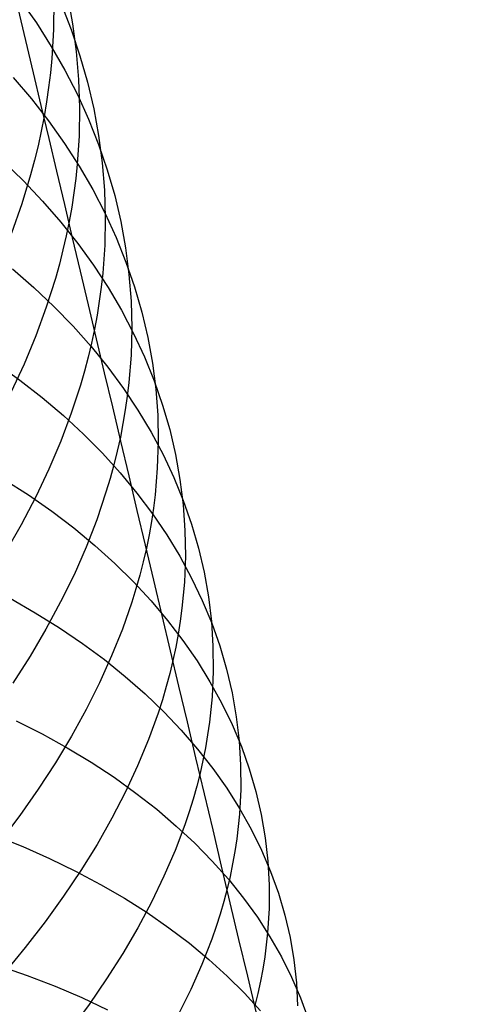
# Model space of a CAD drawing. Extents: x -383 to 1849, y -1185 to -529.
# Tile 166 of 256: x -344.71 to -339.34, y -966.79 to -955.24. Entities that reach past the tile are written whole.
import ezdxf

# ---------------------------------------------------------------- set-up
doc = ezdxf.new("R2010")
doc.units = 0
doc.layers.add('PREDEFINITO', color=7, linetype='CONTINUOUS')

msp = doc.modelspace()

# ---------------------------------------------------------------- linework, layer by layer
at = {"layer": 'PREDEFINITO'}
for p, q in [((-344.7, -955.009, 503.082), (-344.511, -955.278, 503.448)), ((-344.308, -955.018, 511.175), (-344.311, -955.356, 511.527)), ((-344.145, -954.969, 508.619), (-344.086, -955.291, 508.983)), ((-344.222, -955.057, 506.041), (-344.104, -955.358, 506.411)), ((-344.511, -955.278, 503.448), (-344.337, -955.554, 503.817)), ((-344.311, -955.356, 511.527), (-344.331, -955.695, 511.876)), ((-344.104, -955.358, 506.411), (-344, -955.664, 506.782)), ((-344.086, -955.291, 508.983), (-344.043, -955.616, 509.346)), ((-344.337, -955.554, 503.817), (-344.176, -955.834, 504.188)), ((-344.331, -955.695, 511.876), (-344.347, -955.865, 512.05)), ((-344.043, -955.616, 509.346), (-344.016, -955.944, 509.707)), ((-344, -955.664, 506.782), (-343.912, -955.973, 507.153)), ((-344.783, -955.92, 501.253), (-344.569, -956.171, 501.618)), ((-344.347, -955.865, 512.05), (-344.368, -956.036, 512.223)), ((-344.176, -955.834, 504.188), (-344.03, -956.119, 504.561)), ((-344.016, -955.944, 509.707), (-344.005, -956.273, 510.067)), ((-344.368, -956.036, 512.223), (-344.393, -956.206, 512.395)), ((-343.912, -955.973, 507.153), (-343.839, -956.285, 507.524)), ((-344.569, -956.171, 501.618), (-344.368, -956.429, 501.987)), ((-344.03, -956.119, 504.561), (-343.898, -956.409, 504.936)), ((-344.393, -956.206, 512.395), (-344.422, -956.377, 512.566)), ((-344.005, -956.273, 510.067), (-344.01, -956.605, 510.425)), ((-343.839, -956.285, 507.524), (-343.781, -956.601, 507.894)), ((-344.422, -956.377, 512.566), (-344.455, -956.548, 512.736)), ((-343.898, -956.409, 504.936), (-343.781, -956.704, 505.312)), ((-344.368, -956.429, 501.987), (-344.181, -956.692, 502.36)), ((-344.455, -956.548, 512.736), (-344.492, -956.719, 512.906)), ((-344.01, -956.605, 510.425), (-344.032, -956.937, 510.781)), ((-343.781, -956.601, 507.894), (-343.739, -956.919, 508.264)), ((-344.492, -956.719, 512.906), (-344.534, -956.89, 513.074)), ((-344.181, -956.692, 502.36), (-344.008, -956.96, 502.735)), ((-343.781, -956.704, 505.312), (-343.679, -957.002, 505.688)), ((-344.903, -956.9, 499.44), (-344.664, -957.131, 499.803)), ((-344.534, -956.89, 513.074), (-344.58, -957.061, 513.242)), ((-344.032, -956.937, 510.781), (-344.05, -957.104, 510.957)), ((-344.008, -956.96, 502.735), (-343.849, -957.234, 503.112)), ((-343.739, -956.919, 508.264), (-343.713, -957.24, 508.632)), ((-344.58, -957.061, 513.242), (-344.684, -957.402, 513.574)), ((-343.679, -957.002, 505.688), (-343.592, -957.304, 506.065)), ((-344.664, -957.131, 499.803), (-344.438, -957.369, 500.169)), ((-344.05, -957.104, 510.957), (-344.071, -957.271, 511.133)), ((-344.071, -957.271, 511.133), (-344.097, -957.439, 511.308)), ((-343.849, -957.234, 503.112), (-343.705, -957.513, 503.492)), ((-343.713, -957.24, 508.632), (-343.704, -957.563, 508.998)), ((-343.592, -957.304, 506.065), (-343.521, -957.609, 506.442)), ((-344.684, -957.402, 513.574), (-344.805, -957.743, 513.901)), ((-344.438, -957.369, 500.169), (-344.226, -957.614, 500.54)), ((-344.097, -957.439, 511.308), (-344.127, -957.606, 511.483)), ((-343.704, -957.563, 508.998), (-343.71, -957.887, 509.363)), ((-343.705, -957.513, 503.492), (-343.575, -957.796, 503.872)), ((-344.226, -957.614, 500.54), (-344.027, -957.864, 500.915)), ((-344.127, -957.606, 511.483), (-344.161, -957.774, 511.656)), ((-343.521, -957.609, 506.442), (-343.465, -957.918, 506.818)), ((-344.161, -957.774, 511.656), (-344.2, -957.941, 511.828)), ((-343.575, -957.796, 503.872), (-343.46, -958.083, 504.255)), ((-344.027, -957.864, 500.915), (-343.842, -958.12, 501.293)), ((-343.71, -957.887, 509.363), (-343.733, -958.213, 509.724)), ((-344.2, -957.941, 511.828), (-344.242, -958.109, 512)), ((-343.465, -957.918, 506.818), (-343.425, -958.229, 507.194)), ((-344.242, -958.109, 512), (-344.289, -958.277, 512.17)), ((-343.842, -958.12, 501.293), (-343.671, -958.382, 501.674)), ((-343.46, -958.083, 504.255), (-343.359, -958.374, 504.637)), ((-344.792, -958.163, 498.014), (-344.542, -958.38, 498.376)), ((-343.733, -958.213, 509.724), (-343.751, -958.377, 509.904)), ((-343.425, -958.229, 507.194), (-343.401, -958.543, 507.568)), ((-344.289, -958.277, 512.17), (-344.396, -958.612, 512.508)), ((-344.542, -958.38, 498.376), (-344.305, -958.605, 498.743)), ((-343.751, -958.377, 509.904), (-343.773, -958.541, 510.083)), ((-343.671, -958.382, 501.674), (-343.513, -958.648, 502.057)), ((-343.359, -958.374, 504.637), (-343.274, -958.669, 505.021)), ((-343.773, -958.541, 510.083), (-343.8, -958.705, 510.262)), ((-343.401, -958.543, 507.568), (-343.393, -958.859, 507.94)), ((-344.396, -958.612, 512.508), (-344.518, -958.947, 512.841)), ((-344.305, -958.605, 498.743), (-344.081, -958.836, 499.114)), ((-343.8, -958.705, 510.262), (-343.83, -958.869, 510.439)), ((-343.513, -958.648, 502.057), (-343.371, -958.92, 502.442)), ((-343.274, -958.669, 505.021), (-343.204, -958.968, 505.404)), ((-344.518, -958.947, 512.841), (-344.656, -959.281, 513.17)), ((-344.081, -958.836, 499.114), (-343.87, -959.072, 499.49)), ((-343.83, -958.869, 510.439), (-343.865, -959.033, 510.615)), ((-343.393, -958.859, 507.94), (-343.401, -959.176, 508.311)), ((-343.371, -958.92, 502.442), (-343.242, -959.195, 502.829)), ((-343.865, -959.033, 510.615), (-343.904, -959.198, 510.791)), ((-343.204, -958.968, 505.404), (-343.15, -959.269, 505.786)), ((-343.87, -959.072, 499.49), (-343.673, -959.315, 499.87)), ((-343.401, -959.176, 508.311), (-343.426, -959.496, 508.678)), ((-344.978, -959.271, 496.253), (-344.704, -959.468, 496.609)), ((-344.656, -959.281, 513.17), (-344.81, -959.614, 513.493)), ((-343.904, -959.198, 510.791), (-343.947, -959.362, 510.965)), ((-343.242, -959.195, 502.829), (-343.129, -959.476, 503.217)), ((-343.15, -959.269, 505.786), (-343.111, -959.573, 506.168)), ((-343.947, -959.362, 510.965), (-343.995, -959.527, 511.138)), ((-343.673, -959.315, 499.87), (-343.49, -959.564, 500.252)), ((-344.704, -959.468, 496.609), (-344.442, -959.672, 496.971)), ((-343.995, -959.527, 511.138), (-344.102, -959.855, 511.482)), ((-343.426, -959.496, 508.678), (-343.445, -959.656, 508.861)), ((-343.129, -959.476, 503.217), (-343.03, -959.76, 503.605)), ((-343.49, -959.564, 500.252), (-343.321, -959.818, 500.638)), ((-343.111, -959.573, 506.168), (-343.088, -959.88, 506.548)), ((-344.442, -959.672, 496.971), (-344.194, -959.883, 497.339)), ((-343.445, -959.656, 508.861), (-343.468, -959.816, 509.043)), ((-344.102, -959.855, 511.482), (-344.226, -960.184, 511.821)), ((-343.468, -959.816, 509.043), (-343.495, -959.977, 509.224)), ((-343.321, -959.818, 500.638), (-343.166, -960.077, 501.026)), ((-343.03, -959.76, 503.605), (-342.947, -960.047, 503.994)), ((-344.194, -959.883, 497.339), (-343.958, -960.101, 497.712)), ((-343.495, -959.977, 509.224), (-343.526, -960.138, 509.405)), ((-343.088, -959.88, 506.548), (-343.082, -960.189, 506.926)), ((-343.958, -960.101, 497.712), (-343.736, -960.325, 498.089)), ((-343.166, -960.077, 501.026), (-343.025, -960.34, 501.416)), ((-342.947, -960.047, 503.994), (-342.879, -960.339, 504.383)), ((-344.226, -960.184, 511.821), (-344.365, -960.511, 512.155)), ((-343.526, -960.138, 509.405), (-343.562, -960.299, 509.584)), ((-343.082, -960.189, 506.926), (-343.092, -960.5, 507.302)), ((-343.736, -960.325, 498.089), (-343.527, -960.556, 498.471)), ((-343.562, -960.299, 509.584), (-343.602, -960.46, 509.762)), ((-343.025, -960.34, 501.416), (-342.899, -960.609, 501.808)), ((-342.879, -960.339, 504.383), (-342.826, -960.633, 504.771)), ((-344.365, -960.511, 512.155), (-344.52, -960.838, 512.483)), ((-343.602, -960.46, 509.762), (-343.646, -960.621, 509.94)), ((-343.527, -960.556, 498.471), (-343.331, -960.792, 498.856)), ((-343.092, -960.5, 507.302), (-343.118, -960.812, 507.676)), ((-344.888, -960.631, 494.884), (-344.604, -960.814, 495.238)), ((-343.646, -960.621, 509.94), (-343.695, -960.783, 510.116)), ((-342.899, -960.609, 501.808), (-342.787, -960.881, 502.201)), ((-342.826, -960.633, 504.771), (-342.789, -960.93, 505.159)), ((-343.695, -960.783, 510.116), (-343.804, -961.105, 510.465)), ((-343.331, -960.792, 498.856), (-343.15, -961.034, 499.245)), ((-344.52, -960.838, 512.483), (-344.69, -961.163, 512.807)), ((-344.604, -960.814, 495.238), (-344.331, -961.004, 495.599)), ((-343.118, -960.812, 507.676), (-343.137, -960.969, 507.862)), ((-342.787, -960.881, 502.201), (-342.691, -961.158, 502.595)), ((-344.331, -961.004, 495.599), (-344.072, -961.201, 495.966)), ((-343.137, -960.969, 507.862), (-343.161, -961.126, 508.046)), ((-342.789, -960.93, 505.159), (-342.768, -961.229, 505.545)), ((-343.804, -961.105, 510.465), (-343.929, -961.427, 510.81)), ((-343.161, -961.126, 508.046), (-343.189, -961.283, 508.23)), ((-343.15, -961.034, 499.245), (-342.982, -961.281, 499.636)), ((-344.69, -961.163, 512.807), (-344.875, -961.486, 513.124)), ((-344.072, -961.201, 495.966), (-343.825, -961.406, 496.338)), ((-342.768, -961.229, 505.545), (-342.763, -961.531, 505.929)), ((-342.691, -961.158, 502.595), (-342.61, -961.438, 502.989)), ((-343.189, -961.283, 508.23), (-343.221, -961.44, 508.414)), ((-342.982, -961.281, 499.636), (-342.828, -961.533, 500.031)), ((-343.929, -961.427, 510.81), (-344.07, -961.749, 511.149)), ((-343.825, -961.406, 496.338), (-343.592, -961.616, 496.715)), ((-343.221, -961.44, 508.414), (-343.257, -961.598, 508.596)), ((-342.61, -961.438, 502.989), (-342.544, -961.721, 503.383)), ((-343.257, -961.598, 508.596), (-343.298, -961.756, 508.777)), ((-342.828, -961.533, 500.031), (-342.689, -961.789, 500.427)), ((-342.763, -961.531, 505.929), (-342.775, -961.835, 506.311)), ((-343.592, -961.616, 496.715), (-343.371, -961.833, 497.098)), ((-342.544, -961.721, 503.383), (-342.493, -962.008, 503.776)), ((-344.07, -961.749, 511.149), (-344.227, -962.069, 511.484)), ((-343.371, -961.833, 497.098), (-343.164, -962.057, 497.484)), ((-343.298, -961.756, 508.777), (-343.343, -961.913, 508.957)), ((-342.775, -961.835, 506.311), (-342.803, -962.14, 506.69)), ((-342.689, -961.789, 500.427), (-342.564, -962.051, 500.825)), ((-343.343, -961.913, 508.957), (-343.392, -962.071, 509.136)), ((-344.821, -962.026, 493.53), (-344.525, -962.195, 493.882)), ((-343.164, -962.057, 497.484), (-342.971, -962.285, 497.875)), ((-342.564, -962.051, 500.825), (-342.454, -962.316, 501.224)), ((-342.493, -962.008, 503.776), (-342.458, -962.297, 504.169)), ((-344.227, -962.069, 511.484), (-344.399, -962.389, 511.813)), ((-343.392, -962.071, 509.136), (-343.502, -962.387, 509.49)), ((-342.803, -962.14, 506.69), (-342.823, -962.293, 506.878)), ((-344.525, -962.195, 493.882), (-344.242, -962.371, 494.241)), ((-342.971, -962.285, 497.875), (-342.791, -962.52, 498.268)), ((-342.823, -962.293, 506.878), (-342.847, -962.446, 507.066)), ((-342.458, -962.297, 504.169), (-342.439, -962.589, 504.56)), ((-344.399, -962.389, 511.813), (-344.585, -962.706, 512.136)), ((-344.242, -962.371, 494.241), (-343.971, -962.555, 494.607)), ((-343.502, -962.387, 509.49), (-343.628, -962.702, 509.84)), ((-342.454, -962.316, 501.224), (-342.359, -962.585, 501.624)), ((-342.847, -962.446, 507.066), (-342.876, -962.6, 507.253)), ((-342.791, -962.52, 498.268), (-342.625, -962.759, 498.665)), ((-343.971, -962.555, 494.607), (-343.713, -962.745, 494.979)), ((-342.876, -962.6, 507.253), (-342.909, -962.754, 507.439)), ((-342.439, -962.589, 504.56), (-342.437, -962.884, 504.949)), ((-342.359, -962.585, 501.624), (-342.279, -962.858, 502.024)), ((-344.585, -962.706, 512.136), (-344.787, -963.022, 512.453)), ((-343.628, -962.702, 509.84), (-343.77, -963.017, 510.185)), ((-343.713, -962.745, 494.979), (-343.468, -962.943, 495.356)), ((-342.909, -962.754, 507.439), (-342.946, -962.908, 507.623)), ((-342.625, -962.759, 498.665), (-342.474, -963.004, 499.064)), ((-342.279, -962.858, 502.024), (-342.215, -963.135, 502.424)), ((-343.468, -962.943, 495.356), (-343.235, -963.146, 495.739)), ((-342.946, -962.908, 507.623), (-342.988, -963.062, 507.807)), ((-342.437, -962.884, 504.949), (-342.45, -963.18, 505.336)), ((-343.77, -963.017, 510.185), (-343.928, -963.331, 510.524)), ((-342.988, -963.062, 507.807), (-343.033, -963.217, 507.99)), ((-342.474, -963.004, 499.064), (-342.337, -963.253, 499.466)), ((-343.235, -963.146, 495.739), (-343.016, -963.356, 496.126)), ((-343.033, -963.217, 507.99), (-343.083, -963.371, 508.172)), ((-342.45, -963.18, 505.336), (-342.481, -963.478, 505.721)), ((-342.215, -963.135, 502.424), (-342.166, -963.414, 502.823)), ((-343.928, -963.331, 510.524), (-344.101, -963.644, 510.858)), ((-342.337, -963.253, 499.466), (-342.214, -963.507, 499.869)), ((-343.083, -963.371, 508.172), (-343.195, -963.68, 508.532)), ((-343.016, -963.356, 496.126), (-342.811, -963.572, 496.518)), ((-342.166, -963.414, 502.823), (-342.132, -963.697, 503.222)), ((-344.75, -963.462, 492.213), (-344.444, -963.617, 492.562)), ((-342.481, -963.478, 505.721), (-342.502, -963.628, 505.912)), ((-342.214, -963.507, 499.869), (-342.106, -963.765, 500.273)), ((-344.444, -963.617, 492.562), (-344.15, -963.779, 492.918)), ((-344.101, -963.644, 510.858), (-344.289, -963.955, 511.186)), ((-343.195, -963.68, 508.532), (-343.323, -963.989, 508.887)), ((-342.811, -963.572, 496.518), (-342.619, -963.794, 496.914)), ((-342.502, -963.628, 505.912), (-342.527, -963.778, 506.102)), ((-344.15, -963.779, 492.918), (-343.869, -963.949, 493.282)), ((-342.619, -963.794, 496.914), (-342.44, -964.021, 497.313)), ((-342.527, -963.778, 506.102), (-342.557, -963.928, 506.291)), ((-342.132, -963.697, 503.222), (-342.115, -963.981, 503.619)), ((-342.106, -963.765, 500.273), (-342.014, -964.027, 500.678)), ((-344.289, -963.955, 511.186), (-344.491, -964.264, 511.507)), ((-343.869, -963.949, 493.282), (-343.599, -964.125, 493.652)), ((-343.323, -963.989, 508.887), (-343.467, -964.297, 509.237)), ((-342.557, -963.928, 506.291), (-342.591, -964.078, 506.48)), ((-342.44, -964.021, 497.313), (-342.276, -964.253, 497.715)), ((-342.115, -963.981, 503.619), (-342.113, -964.269, 504.014)), ((-342.014, -964.027, 500.678), (-341.936, -964.292, 501.083)), ((-343.599, -964.125, 493.652), (-343.343, -964.309, 494.028)), ((-342.591, -964.078, 506.48), (-342.63, -964.229, 506.667)), ((-342.63, -964.229, 506.667), (-342.672, -964.38, 506.854)), ((-342.276, -964.253, 497.715), (-342.126, -964.49, 498.12)), ((-344.491, -964.264, 511.507), (-344.707, -964.572, 511.822)), ((-343.467, -964.297, 509.237), (-343.626, -964.605, 509.581)), ((-343.343, -964.309, 494.028), (-343.099, -964.499, 494.41)), ((-342.113, -964.269, 504.014), (-342.128, -964.558, 504.407)), ((-341.936, -964.292, 501.083), (-341.873, -964.561, 501.488)), ((-342.672, -964.38, 506.854), (-342.719, -964.531, 507.039)), ((-342.126, -964.49, 498.12), (-341.99, -964.732, 498.527)), ((-344.707, -964.572, 511.822), (-344.937, -964.876, 512.131)), ((-343.626, -964.605, 509.581), (-343.8, -964.911, 509.92)), ((-343.099, -964.499, 494.41), (-342.869, -964.696, 494.798)), ((-342.719, -964.531, 507.039), (-342.77, -964.682, 507.224)), ((-342.128, -964.558, 504.407), (-342.16, -964.848, 504.797)), ((-341.873, -964.561, 501.488), (-341.826, -964.833, 501.893)), ((-342.77, -964.682, 507.224), (-342.884, -964.984, 507.589)), ((-342.869, -964.696, 494.798), (-342.651, -964.899, 495.19)), ((-345.001, -964.805, 490.598), (-344.672, -964.937, 490.934)), ((-341.99, -964.732, 498.527), (-341.869, -964.978, 498.935)), ((-341.826, -964.833, 501.893), (-341.795, -965.108, 502.297)), ((-344.672, -964.937, 490.934), (-344.356, -965.077, 491.278)), ((-343.8, -964.911, 509.92), (-343.989, -965.216, 510.253)), ((-342.651, -964.899, 495.19), (-342.448, -965.107, 495.586)), ((-342.16, -964.848, 504.797), (-342.182, -964.994, 504.991)), ((-342.884, -964.984, 507.589), (-343.014, -965.286, 507.949)), ((-342.182, -964.994, 504.991), (-342.208, -965.141, 505.184)), ((-341.869, -964.978, 498.935), (-341.763, -965.229, 499.345)), ((-344.356, -965.077, 491.278), (-344.051, -965.225, 491.63)), ((-342.448, -965.107, 495.586), (-342.257, -965.321, 495.987)), ((-342.208, -965.141, 505.184), (-342.238, -965.287, 505.376)), ((-341.795, -965.108, 502.297), (-341.78, -965.385, 502.699)), ((-343.989, -965.216, 510.253), (-344.193, -965.52, 510.579)), ((-344.051, -965.225, 491.63), (-343.759, -965.38, 491.99)), ((-343.014, -965.286, 507.949), (-343.16, -965.588, 508.304)), ((-342.238, -965.287, 505.376), (-342.273, -965.434, 505.567)), ((-341.763, -965.229, 499.345), (-341.671, -965.483, 499.755)), ((-343.759, -965.38, 491.99), (-343.479, -965.543, 492.357)), ((-342.257, -965.321, 495.987), (-342.081, -965.541, 496.391)), ((-341.78, -965.385, 502.699), (-341.781, -965.665, 503.099)), ((-344.193, -965.52, 510.579), (-344.41, -965.821, 510.899)), ((-342.273, -965.434, 505.567), (-342.312, -965.581, 505.757)), ((-341.671, -965.483, 499.755), (-341.595, -965.741, 500.166)), ((-343.479, -965.543, 492.357), (-343.212, -965.712, 492.731)), ((-343.16, -965.588, 508.304), (-343.321, -965.89, 508.654)), ((-342.312, -965.581, 505.757), (-342.355, -965.729, 505.946)), ((-342.081, -965.541, 496.391), (-341.918, -965.766, 496.798)), ((-343.212, -965.712, 492.731), (-342.957, -965.888, 493.111)), ((-342.355, -965.729, 505.946), (-342.402, -965.876, 506.134)), ((-341.781, -965.665, 503.099), (-341.798, -965.947, 503.497)), ((-341.595, -965.741, 500.166), (-341.534, -966.002, 500.577)), ((-344.41, -965.821, 510.899), (-344.642, -966.12, 511.212)), ((-342.402, -965.876, 506.134), (-342.454, -966.024, 506.321)), ((-341.918, -965.766, 496.798), (-341.77, -965.995, 497.208)), ((-343.321, -965.89, 508.654), (-343.497, -966.19, 508.998)), ((-342.957, -965.888, 493.111), (-342.715, -966.071, 493.497)), ((-341.798, -965.947, 503.497), (-341.831, -966.23, 503.892)), ((-342.715, -966.071, 493.497), (-342.486, -966.26, 493.888)), ((-342.454, -966.024, 506.321), (-342.569, -966.319, 506.691)), ((-341.77, -965.995, 497.208), (-341.636, -966.229, 497.62)), ((-341.534, -966.002, 500.577), (-341.488, -966.267, 500.987)), ((-344.642, -966.12, 511.212), (-344.887, -966.416, 511.517)), ((-343.497, -966.19, 508.998), (-343.689, -966.489, 509.336)), ((-344.959, -966.33, 489.344), (-344.62, -966.448, 489.675)), ((-342.569, -966.319, 506.691), (-342.7, -966.614, 507.056)), ((-342.486, -966.26, 493.888), (-342.271, -966.455, 494.284)), ((-341.831, -966.23, 503.892), (-341.854, -966.373, 504.088)), ((-341.636, -966.229, 497.62), (-341.517, -966.468, 498.033)), ((-341.488, -966.267, 500.987), (-341.459, -966.534, 501.396)), ((-344.62, -966.448, 489.675), (-344.293, -966.574, 490.015)), ((-342.271, -966.455, 494.284), (-342.069, -966.656, 494.685)), ((-341.854, -966.373, 504.088), (-341.881, -966.515, 504.284)), ((-343.689, -966.489, 509.336), (-343.894, -966.787, 509.667)), ((-341.881, -966.515, 504.284), (-341.913, -966.658, 504.478)), ((-341.517, -966.468, 498.033), (-341.412, -966.711, 498.448)), ((-341.459, -966.534, 501.396), (-341.445, -966.804, 501.803)), ((-344.293, -966.574, 490.015), (-343.978, -966.708, 490.364)), ((-342.7, -966.614, 507.056), (-342.847, -966.91, 507.416)), ((-342.069, -966.656, 494.685), (-341.881, -966.862, 495.09)), ((-341.913, -966.658, 504.478), (-341.948, -966.802, 504.672)), ((-343.894, -966.787, 509.667), (-344.114, -967.082, 509.992)), ((-343.978, -966.708, 490.364), (-343.675, -966.85, 490.72)), ((-341.412, -966.711, 498.448), (-341.322, -966.957, 498.864))]:
    msp.add_line(p, q, dxfattribs=at)
at = {"layer": 'PREDEFINITO', "extrusion": (0.972954, 0.231001, -0.000156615)}
msp.add_arc((-906.814, 576.922, -556.112), 85.299, 293.36993, 338.51108, dxfattribs=at)

doc.saveas('drawing.dxf')
